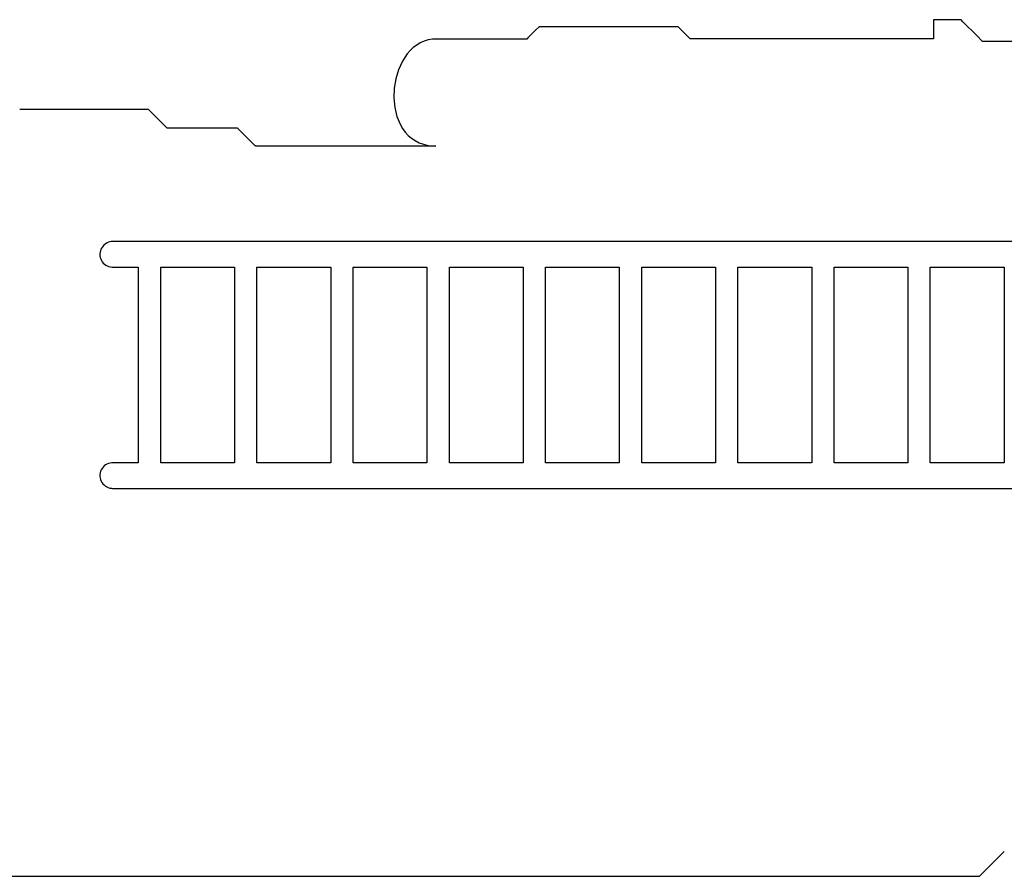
# Model space of a CAD drawing. Extents: x -74.1 to 10.8, y -36.7 to 44.6.
# Tile 57 of 199: x -41.8 to -37.5, y -12.6 to -8.9. Entities that reach past the tile are written whole.
import ezdxf

# ---------------------------------------------------------------- set-up
doc = ezdxf.new("R2010")
doc.units = 0

msp = doc.modelspace()

# ---------------------------------------------------------------- linework, layer by layer
at = {"layer": 'Layer 1', "color": 7, "linetype": 'CONTINUOUS'}
for p, q in [((-37.800293, -8.850257), (-37.800293, -8.850685)), ((-37.800293, -8.850685), (-37.800293, -8.852739)), ((-37.800293, -8.852739), (-37.800293, -8.87298)), ((-37.798727, -8.850205), (-37.800271, -8.850205)), ((-37.789317, -8.850205), (-37.798727, -8.850205)), ((-37.712531, -8.850205), (-37.789317, -8.850205)), ((-37.685132, -8.850205), (-37.712531, -8.850205)), ((-37.682763, -8.850205), (-37.685132, -8.850205)), ((-37.682535, -8.850205), (-37.682763, -8.850205)), ((-37.682479, -8.850205), (-37.682535, -8.850205)), ((-37.681197, -8.85147), (-37.682444, -8.850224)), ((-37.673622, -8.859045), (-37.681197, -8.85147)), ((-37.611872, -8.920795), (-37.673622, -8.859045)), ((-39.522188, -8.894769), (-39.556855, -8.929436)), ((-39.509825, -8.882407), (-39.522188, -8.894769)), ((-39.508758, -8.88134), (-39.509825, -8.882407)), ((-39.508656, -8.881237), (-39.508758, -8.88134)), ((-39.508501, -8.881205), (-39.508623, -8.881205)), ((-39.500552, -8.881205), (-39.508501, -8.881205)), ((-39.452375, -8.881205), (-39.500552, -8.881205)), ((-39.059979, -8.881205), (-39.452375, -8.881205)), ((-38.920143, -8.881205), (-39.059979, -8.881205)), ((-38.908095, -8.881205), (-38.920143, -8.881205)), ((-38.906945, -8.881205), (-38.908095, -8.881205)), ((-38.906667, -8.881205), (-38.906945, -8.881205)), ((-38.906603, -8.881205), (-38.906667, -8.881205)), ((-38.906283, -8.881511), (-38.906554, -8.88124)), ((-38.904992, -8.882801), (-38.906283, -8.881511)), ((-38.892327, -8.895466), (-38.904992, -8.882801)), ((-38.859041, -8.928752), (-38.892327, -8.895466)), ((-37.800293, -8.87298), (-37.800293, -8.926265)), ((-40.023268, -8.950634), (-40.038985, -8.959923)), ((-40.006494, -8.943294), (-40.023268, -8.950634)), ((-39.988684, -8.938055), (-40.006494, -8.943294)), ((-39.969859, -8.935069), (-39.988684, -8.938055)), ((-39.950082, -8.934398), (-39.969859, -8.935069)), ((-39.910712, -8.934398), (-39.950082, -8.934398)), ((-39.767638, -8.934398), (-39.910712, -8.934398)), ((-39.583363, -8.934398), (-39.767638, -8.934398)), ((-39.565861, -8.934398), (-39.583363, -8.934398)), ((-39.562261, -8.934398), (-39.565861, -8.934398)), ((-39.561924, -8.934398), (-39.562261, -8.934398)), ((-39.561841, -8.934398), (-39.561924, -8.934398)), ((-39.561107, -8.933688), (-39.561806, -8.934388)), ((-39.556855, -8.929436), (-39.561107, -8.933688)), ((-38.855359, -8.932435), (-38.859041, -8.928752)), ((-38.855023, -8.93277), (-38.855359, -8.932435)), ((-38.854955, -8.932838), (-38.855023, -8.93277)), ((-38.854762, -8.932847), (-38.854946, -8.932847)), ((-38.853342, -8.932847), (-38.854762, -8.932847)), ((-38.846446, -8.932847), (-38.853342, -8.932847)), ((-38.771093, -8.932847), (-38.846446, -8.932847)), ((-38.09117, -8.932847), (-38.771093, -8.932847)), ((-37.832728, -8.932847), (-38.09117, -8.932847)), ((-37.806462, -8.932847), (-37.832728, -8.932847)), ((-37.800975, -8.932847), (-37.806462, -8.932847)), ((-37.800458, -8.932847), (-37.800975, -8.932847)), ((-37.800331, -8.932847), (-37.800458, -8.932847)), ((-37.800293, -8.926265), (-37.800293, -8.932177)), ((-37.800293, -8.932177), (-37.800293, -8.932719)), ((-37.800293, -8.932719), (-37.800293, -8.932832)), ((-37.589854, -8.942814), (-37.611872, -8.920795)), ((-37.587954, -8.944714), (-37.589854, -8.942814)), ((-37.587772, -8.944896), (-37.587954, -8.944714)), ((-37.587727, -8.94494), (-37.587772, -8.944896)), ((-37.571586, -8.944953), (-37.587697, -8.944953)), ((-37.501855, -8.944953), (-37.571586, -8.944953)), ((-37.461001, -8.944953), (-37.501855, -8.944953)), ((-40.079594, -8.997979), (-40.101011, -9.030325)), ((-40.067169, -8.983748), (-40.079594, -8.997979)), ((-40.053626, -8.971012), (-40.067169, -8.983748)), ((-40.038985, -8.959923), (-40.053626, -8.971012)), ((-40.101011, -9.030325), (-40.117711, -9.066839)), ((-40.117711, -9.066839), (-40.129533, -9.106311)), ((-40.129533, -9.106311), (-40.136312, -9.14753)), ((-40.136312, -9.14753), (-40.137886, -9.189285)), ((-40.137886, -9.189285), (-40.13409, -9.230367)), ((-41.758515, -9.23976), (-41.758619, -9.23976)), ((-41.751211, -9.23976), (-41.758515, -9.23976)), ((-41.706659, -9.23976), (-41.751211, -9.23976)), ((-41.343034, -9.23976), (-41.706659, -9.23976)), ((-41.213264, -9.23976), (-41.343034, -9.23976)), ((-41.202037, -9.23976), (-41.213264, -9.23976)), ((-41.200955, -9.23976), (-41.202037, -9.23976)), ((-41.200688, -9.23976), (-41.200955, -9.23976)), ((-41.200625, -9.23976), (-41.200688, -9.23976)), ((-41.199529, -9.240839), (-41.200592, -9.239776)), ((-41.193067, -9.247301), (-41.199529, -9.240839)), ((-41.140374, -9.299995), (-41.193067, -9.247301)), ((-40.13409, -9.230367), (-40.124763, -9.269564)), ((-40.124763, -9.269564), (-40.10974, -9.305666)), ((-41.121581, -9.318787), (-41.140374, -9.299995)), ((-41.119958, -9.32041), (-41.121581, -9.318787)), ((-41.119803, -9.320565), (-41.119958, -9.32041)), ((-41.119765, -9.320603), (-41.119803, -9.320565)), ((-41.119692, -9.320615), (-41.119753, -9.320615)), ((-41.115668, -9.320615), (-41.119692, -9.320615)), ((-41.091268, -9.320615), (-41.115668, -9.320615)), ((-40.89251, -9.320615), (-41.091268, -9.320615)), ((-40.821673, -9.320615), (-40.89251, -9.320615)), ((-40.815569, -9.320615), (-40.821673, -9.320615)), ((-40.814986, -9.320615), (-40.815569, -9.320615)), ((-40.814845, -9.320615), (-40.814986, -9.320615)), ((-40.814753, -9.320666), (-40.814792, -9.320627)), ((-40.814349, -9.32107), (-40.814753, -9.320666)), ((-40.812424, -9.322995), (-40.814349, -9.32107)), ((-40.79352, -9.341898), (-40.812424, -9.322995)), ((-40.10974, -9.305666), (-40.100042, -9.322178)), ((-40.100042, -9.322178), (-40.088858, -9.337463)), ((-40.088858, -9.337463), (-40.076169, -9.351369)), ((-40.743835, -9.391581), (-40.79352, -9.341898)), ((-40.076169, -9.351369), (-40.061955, -9.363744)), ((-40.061955, -9.363744), (-40.046193, -9.374438)), ((-40.046193, -9.374438), (-40.028865, -9.383299)), ((-40.738338, -9.397078), (-40.743835, -9.391581)), ((-40.737837, -9.397579), (-40.738338, -9.397078)), ((-40.737735, -9.397681), (-40.737837, -9.397579)), ((-40.737586, -9.397693), (-40.737722, -9.397693)), ((-40.736534, -9.397693), (-40.737586, -9.397693)), ((-40.731421, -9.397693), (-40.736534, -9.397693)), ((-40.675532, -9.397693), (-40.731421, -9.397693)), ((-40.171168, -9.397693), (-40.675532, -9.397693)), ((-39.979441, -9.397693), (-40.171168, -9.397693)), ((-40.028865, -9.383299), (-40.00995, -9.390175)), ((-40.00995, -9.390175), (-39.989428, -9.394917)), ((-39.989428, -9.394917), (-39.967277, -9.397371)), ((-39.959952, -9.397693), (-39.979441, -9.397693)), ((-39.967277, -9.397371), (-39.955585, -9.397693)), ((-39.955879, -9.397693), (-39.959952, -9.397693)), ((-39.955495, -9.397693), (-39.955879, -9.397693)), ((-39.955585, -9.397693), (-39.955373, -9.397693)), ((-39.9554, -9.397693), (-39.955495, -9.397693)), ((-41.40898, -9.85111), (-41.410648, -9.85815)), ((-41.406432, -9.844445), (-41.40898, -9.85111)), ((-41.403069, -9.838216), (-41.406432, -9.844445)), ((-41.398954, -9.832487), (-41.403069, -9.838216)), ((-41.394152, -9.827321), (-41.398954, -9.832487)), ((-41.388727, -9.822781), (-41.394152, -9.827321)), ((-41.382742, -9.818928), (-41.388727, -9.822781)), ((-41.376262, -9.815828), (-41.382742, -9.818928)), ((-41.369351, -9.813541), (-41.376262, -9.815828)), ((-41.362072, -9.812132), (-41.369351, -9.813541)), ((-41.354579, -9.811662), (-41.362072, -9.812132)), ((-41.353493, -9.811662), (-41.354579, -9.811662)), ((-41.336522, -9.811662), (-41.353493, -9.811662)), ((-41.081467, -9.811662), (-41.336522, -9.811662)), ((-34.282455, -9.811662), (-41.081467, -9.811662)), ((-41.410648, -9.85815), (-41.411373, -9.8655)), ((-41.411373, -9.8655), (-41.4111, -9.87296)), ((-41.4111, -9.87296), (-41.409855, -9.880149)), ((-41.409855, -9.880149), (-41.407701, -9.886993)), ((-41.407701, -9.886993), (-41.404703, -9.893429)), ((-41.404703, -9.893429), (-41.400924, -9.899394)), ((-41.400924, -9.899394), (-41.396428, -9.904826)), ((-41.396428, -9.904826), (-41.39128, -9.90966)), ((-41.39128, -9.90966), (-41.385543, -9.913834)), ((-41.385543, -9.913834), (-41.379281, -9.917286)), ((-41.379281, -9.917286), (-41.372559, -9.919953)), ((-41.372559, -9.919953), (-41.36544, -9.921771)), ((-41.36544, -9.921771), (-41.357988, -9.922678)), ((-41.357988, -9.922678), (-41.353972, -9.922772)), ((-41.353972, -9.922772), (-41.349702, -9.922772)), ((-41.349702, -9.922772), (-41.257958, -9.922772)), ((-41.257958, -9.922772), (-41.245616, -9.922772)), ((-41.245616, -9.922772), (-41.244779, -9.922772)), ((-41.244779, -9.922772), (-41.244735, -9.922772)), ((-41.244734, -9.922787), (-41.244734, -9.922834)), ((-41.244734, -9.922834), (-41.244734, -9.923029)), ((-41.244734, -9.923029), (-41.244734, -9.925097)), ((-41.244734, -9.925097), (-41.244734, -9.935153)), ((-41.244734, -9.935153), (-41.244734, -10.041475)), ((-41.14751, -10.646449), (-41.14751, -9.922772)), ((-41.147485, -9.922772), (-41.147287, -9.922772)), ((-41.147287, -9.922772), (-41.146311, -9.922772)), ((-41.146311, -9.922772), (-41.142152, -9.922772)), ((-41.142152, -9.922772), (-41.100932, -9.922772)), ((-41.100932, -9.922772), (-40.837718, -9.922772)), ((-40.837718, -9.922772), (-40.828527, -9.922772)), ((-40.828527, -9.922772), (-40.828067, -9.922772)), ((-40.828065, -9.922788), (-40.828065, -9.922837)), ((-40.828065, -9.922837), (-40.828065, -9.923363)), ((-40.828065, -9.923363), (-40.828065, -9.925952)), ((-40.828065, -9.925952), (-40.828065, -9.936981)), ((-40.828065, -9.936981), (-40.828065, -10.046305)), ((-40.730844, -9.923997), (-40.730844, -9.922779)), ((-40.730844, -9.948376), (-40.730844, -9.923997)), ((-40.73082, -9.922772), (-40.730622, -9.922772)), ((-40.730622, -9.922772), (-40.729645, -9.922772)), ((-40.729645, -9.922772), (-40.725487, -9.922772)), ((-40.725487, -9.922772), (-40.684266, -9.922772)), ((-40.684266, -9.922772), (-40.421053, -9.922772)), ((-40.421053, -9.922772), (-40.412548, -9.922772)), ((-40.412548, -9.922772), (-40.4114, -9.922772)), ((-40.411399, -9.922788), (-40.411399, -9.922838)), ((-40.411399, -9.922838), (-40.411399, -9.923364)), ((-40.411399, -9.923364), (-40.411399, -9.925955)), ((-40.411399, -9.925955), (-40.411399, -9.936987)), ((-40.411399, -9.936987), (-40.411399, -10.04632)), ((-40.314179, -10.646449), (-40.314179, -9.922772)), ((-40.314154, -9.922772), (-40.313956, -9.922772)), ((-40.313956, -9.922772), (-40.31298, -9.922772)), ((-40.31298, -9.922772), (-40.308821, -9.922772)), ((-40.308821, -9.922772), (-40.267601, -9.922772)), ((-40.267601, -9.922772), (-40.004388, -9.922772)), ((-40.004388, -9.922772), (-39.995196, -9.922772)), ((-39.995196, -9.922772), (-39.994736, -9.922772)), ((-39.994734, -9.922788), (-39.994734, -9.922837)), ((-39.994734, -9.922837), (-39.994734, -9.923363)), ((-39.994734, -9.923363), (-39.994734, -9.925952)), ((-39.994734, -9.925952), (-39.994734, -9.936981)), ((-39.994734, -9.936981), (-39.994734, -10.046305)), ((-39.89751, -10.646449), (-39.89751, -9.922772)), ((-39.897485, -9.922772), (-39.897287, -9.922772)), ((-39.897287, -9.922772), (-39.896311, -9.922772)), ((-39.896311, -9.922772), (-39.892152, -9.922772)), ((-39.892152, -9.922772), (-39.850932, -9.922772)), ((-39.850932, -9.922772), (-39.587722, -9.922772)), ((-39.587722, -9.922772), (-39.578531, -9.922772)), ((-39.578531, -9.922772), (-39.578071, -9.922772)), ((-39.578069, -9.922788), (-39.578069, -9.922837)), ((-39.578069, -9.922837), (-39.578069, -9.923363)), ((-39.578069, -9.923363), (-39.578069, -9.925952)), ((-39.578069, -9.925952), (-39.578069, -9.936981)), ((-39.578069, -9.936981), (-39.578069, -10.046305)), ((-39.480848, -10.646449), (-39.480848, -9.922772)), ((-39.480823, -9.922772), (-39.480625, -9.922772)), ((-39.480625, -9.922772), (-39.479649, -9.922772)), ((-39.479649, -9.922772), (-39.47549, -9.922772)), ((-39.47549, -9.922772), (-39.43427, -9.922772)), ((-39.43427, -9.922772), (-39.171057, -9.922772)), ((-39.171057, -9.922772), (-39.161865, -9.922772)), ((-39.161865, -9.922772), (-39.161406, -9.922772)), ((-39.161403, -9.922788), (-39.161403, -9.922837)), ((-39.161403, -9.922837), (-39.161403, -9.923363)), ((-39.161403, -9.923363), (-39.161403, -9.925952)), ((-39.161403, -9.925952), (-39.161403, -9.936981)), ((-39.161403, -9.936981), (-39.161403, -10.046305)), ((-39.064183, -10.646449), (-39.064183, -9.922772)), ((-39.064158, -9.922772), (-39.06396, -9.922772)), ((-39.06396, -9.922772), (-39.062984, -9.922772)), ((-39.062984, -9.922772), (-39.058825, -9.922772)), ((-39.058825, -9.922772), (-39.017605, -9.922772)), ((-39.017605, -9.922772), (-38.754392, -9.922772)), ((-38.754392, -9.922772), (-38.7452, -9.922772)), ((-38.7452, -9.922772), (-38.74474, -9.922772)), ((-38.744738, -9.922788), (-38.744738, -9.922837)), ((-38.744738, -9.922837), (-38.744738, -9.923363)), ((-38.744738, -9.923363), (-38.744738, -9.925952)), ((-38.744738, -9.925952), (-38.744738, -9.936981)), ((-38.744738, -9.936981), (-38.744738, -10.046305)), ((-38.647513, -10.646449), (-38.647513, -9.922772)), ((-38.647489, -9.922772), (-38.647291, -9.922772)), ((-38.647291, -9.922772), (-38.646315, -9.922772)), ((-38.646315, -9.922772), (-38.642156, -9.922772)), ((-38.642156, -9.922772), (-38.600935, -9.922772)), ((-38.600935, -9.922772), (-38.337722, -9.922772)), ((-38.337722, -9.922772), (-38.328531, -9.922772)), ((-38.328531, -9.922772), (-38.328071, -9.922772)), ((-38.328069, -9.922788), (-38.328069, -9.922837)), ((-38.328069, -9.922837), (-38.328069, -9.923363)), ((-38.328069, -9.923363), (-38.328069, -9.925952)), ((-38.328069, -9.925952), (-38.328069, -9.936981)), ((-38.328069, -9.936981), (-38.328069, -10.046305)), ((-38.230848, -10.646449), (-38.230848, -9.922772)), ((-38.230823, -9.922772), (-38.230625, -9.922772)), ((-38.230625, -9.922772), (-38.229649, -9.922772)), ((-38.229649, -9.922772), (-38.22549, -9.922772)), ((-38.22549, -9.922772), (-38.18427, -9.922772)), ((-38.18427, -9.922772), (-37.921057, -9.922772)), ((-37.921057, -9.922772), (-37.911865, -9.922772)), ((-37.911865, -9.922772), (-37.911406, -9.922772)), ((-37.911403, -9.922788), (-37.911403, -9.922837)), ((-37.911403, -9.922837), (-37.911403, -9.923363)), ((-37.911403, -9.923363), (-37.911403, -9.925952)), ((-37.911403, -9.925952), (-37.911403, -9.936981)), ((-37.911403, -9.936981), (-37.911403, -10.046305)), ((-37.814183, -10.646449), (-37.814183, -9.922772)), ((-37.814158, -9.922772), (-37.81396, -9.922772)), ((-37.81396, -9.922772), (-37.812984, -9.922772)), ((-37.812984, -9.922772), (-37.808825, -9.922772)), ((-37.808825, -9.922772), (-37.767605, -9.922772)), ((-37.767605, -9.922772), (-37.504392, -9.922772)), ((-37.504392, -9.922772), (-37.4952, -9.922772)), ((-37.4952, -9.922772), (-37.49474, -9.922772)), ((-37.494738, -9.922788), (-37.494738, -9.922837)), ((-37.494738, -9.922837), (-37.494738, -9.923363)), ((-37.494738, -9.923363), (-37.494738, -9.925952)), ((-37.494738, -9.925952), (-37.494738, -9.936981)), ((-37.494738, -9.936981), (-37.494738, -10.046305)), ((-40.730844, -10.646463), (-40.730844, -9.948376)), ((-41.244734, -10.041475), (-41.244734, -10.741855)), ((-40.828065, -10.046305), (-40.828065, -10.744393)), ((-40.411399, -10.04632), (-40.411399, -10.769996)), ((-39.994734, -10.046305), (-39.994734, -10.744393)), ((-39.578069, -10.046305), (-39.578069, -10.744393)), ((-39.161403, -10.046305), (-39.161403, -10.744393)), ((-38.744738, -10.046305), (-38.744738, -10.744393)), ((-38.328069, -10.046305), (-38.328069, -10.744393)), ((-37.911403, -10.046305), (-37.911403, -10.744393)), ((-37.494738, -10.046305), (-37.494738, -10.744393)), ((-41.14751, -10.755781), (-41.14751, -10.646449)), ((-40.730844, -10.755787), (-40.730844, -10.646463)), ((-40.314179, -10.755781), (-40.314179, -10.646449)), ((-39.89751, -10.755781), (-39.89751, -10.646449)), ((-39.480848, -10.755781), (-39.480848, -10.646449)), ((-39.064183, -10.755781), (-39.064183, -10.646449)), ((-38.647513, -10.755781), (-38.647513, -10.646449)), ((-38.230848, -10.755781), (-38.230848, -10.646449)), ((-37.814183, -10.755781), (-37.814183, -10.646449)), ((-41.244734, -10.741855), (-41.244734, -10.768129)), ((-40.828065, -10.744393), (-40.828065, -10.768771)), ((-39.994734, -10.744393), (-39.994734, -10.768771)), ((-39.578069, -10.744393), (-39.578069, -10.768771)), ((-39.161403, -10.744393), (-39.161403, -10.768771)), ((-38.744738, -10.744393), (-38.744738, -10.768771)), ((-38.328069, -10.744393), (-38.328069, -10.768771)), ((-37.911403, -10.744393), (-37.911403, -10.768771)), ((-37.494738, -10.744393), (-37.494738, -10.768771)), ((-41.397525, -10.789144), (-41.401861, -10.794704)), ((-41.392521, -10.784167), (-41.397525, -10.789144)), ((-41.386914, -10.779834), (-41.392521, -10.784167)), ((-41.380768, -10.77621), (-41.386914, -10.779834)), ((-41.374146, -10.773357), (-41.380768, -10.77621)), ((-41.367113, -10.771338), (-41.374146, -10.773357)), ((-41.359732, -10.770216), (-41.367113, -10.771338)), ((-41.351004, -10.769996), (-41.359732, -10.770216)), ((-41.260135, -10.769996), (-41.351004, -10.769996)), ((-41.24634, -10.769996), (-41.260135, -10.769996)), ((-41.245036, -10.769996), (-41.24634, -10.769996)), ((-41.244767, -10.769996), (-41.245036, -10.769996)), ((-41.244734, -10.768129), (-41.244734, -10.769877)), ((-41.244734, -10.769877), (-41.244734, -10.769989)), ((-41.14751, -10.766814), (-41.14751, -10.755781)), ((-41.14751, -10.769405), (-41.14751, -10.766814)), ((-41.14751, -10.769931), (-41.14751, -10.769405)), ((-41.14751, -10.76998), (-41.14751, -10.769931)), ((-41.146361, -10.769996), (-41.147509, -10.769996)), ((-41.137856, -10.769996), (-41.146361, -10.769996)), ((-40.874643, -10.769996), (-41.137856, -10.769996)), ((-40.833422, -10.769996), (-40.874643, -10.769996)), ((-40.829264, -10.769996), (-40.833422, -10.769996)), ((-40.828287, -10.769996), (-40.829264, -10.769996)), ((-40.828089, -10.769996), (-40.828287, -10.769996)), ((-40.828065, -10.768771), (-40.828065, -10.76999)), ((-40.730844, -10.766817), (-40.730844, -10.755787)), ((-40.730844, -10.769406), (-40.730844, -10.766817)), ((-40.730844, -10.769931), (-40.730844, -10.769406)), ((-40.730844, -10.76998), (-40.730844, -10.769931)), ((-40.730382, -10.769996), (-40.730842, -10.769996)), ((-40.72119, -10.769996), (-40.730382, -10.769996)), ((-40.457977, -10.769996), (-40.72119, -10.769996)), ((-40.416757, -10.769996), (-40.457977, -10.769996)), ((-40.412598, -10.769996), (-40.416757, -10.769996)), ((-40.411622, -10.769996), (-40.412598, -10.769996)), ((-40.411424, -10.769996), (-40.411622, -10.769996)), ((-40.314179, -10.766814), (-40.314179, -10.755781)), ((-40.314179, -10.769405), (-40.314179, -10.766814)), ((-40.314179, -10.769931), (-40.314179, -10.769405)), ((-40.314179, -10.76998), (-40.314179, -10.769931)), ((-40.31303, -10.769996), (-40.314179, -10.769996)), ((-40.304525, -10.769996), (-40.31303, -10.769996)), ((-40.041312, -10.769996), (-40.304525, -10.769996)), ((-40.000092, -10.769996), (-40.041312, -10.769996)), ((-39.995933, -10.769996), (-40.000092, -10.769996)), ((-39.994957, -10.769996), (-39.995933, -10.769996)), ((-39.994759, -10.769996), (-39.994957, -10.769996)), ((-39.994734, -10.768771), (-39.994734, -10.76999)), ((-39.89751, -10.766814), (-39.89751, -10.755781)), ((-39.89751, -10.769405), (-39.89751, -10.766814)), ((-39.89751, -10.769931), (-39.89751, -10.769405)), ((-39.89751, -10.76998), (-39.89751, -10.769931)), ((-39.896361, -10.769996), (-39.897509, -10.769996)), ((-39.887856, -10.769996), (-39.896361, -10.769996)), ((-39.624646, -10.769996), (-39.887856, -10.769996)), ((-39.583426, -10.769996), (-39.624646, -10.769996)), ((-39.579267, -10.769996), (-39.583426, -10.769996)), ((-39.578291, -10.769996), (-39.579267, -10.769996)), ((-39.578093, -10.769996), (-39.578291, -10.769996)), ((-39.578069, -10.768771), (-39.578069, -10.76999)), ((-39.480848, -10.766814), (-39.480848, -10.755781)), ((-39.480848, -10.769405), (-39.480848, -10.766814)), ((-39.480848, -10.769931), (-39.480848, -10.769405)), ((-39.480848, -10.76998), (-39.480848, -10.769931)), ((-39.479699, -10.769996), (-39.480848, -10.769996)), ((-39.471194, -10.769996), (-39.479699, -10.769996)), ((-39.207981, -10.769996), (-39.471194, -10.769996)), ((-39.166761, -10.769996), (-39.207981, -10.769996)), ((-39.162602, -10.769996), (-39.166761, -10.769996)), ((-39.161626, -10.769996), (-39.162602, -10.769996)), ((-39.161428, -10.769996), (-39.161626, -10.769996)), ((-39.161403, -10.768771), (-39.161403, -10.76999)), ((-39.064183, -10.766814), (-39.064183, -10.755781)), ((-39.064183, -10.769405), (-39.064183, -10.766814)), ((-39.064183, -10.769931), (-39.064183, -10.769405)), ((-39.064183, -10.76998), (-39.064183, -10.769931)), ((-39.063034, -10.769996), (-39.064182, -10.769996)), ((-39.054529, -10.769996), (-39.063034, -10.769996)), ((-38.791316, -10.769996), (-39.054529, -10.769996)), ((-38.750096, -10.769996), (-38.791316, -10.769996)), ((-38.745937, -10.769996), (-38.750096, -10.769996)), ((-38.74496, -10.769996), (-38.745937, -10.769996)), ((-38.744763, -10.769996), (-38.74496, -10.769996)), ((-38.744738, -10.768771), (-38.744738, -10.76999)), ((-38.647513, -10.766814), (-38.647513, -10.755781)), ((-38.647513, -10.769405), (-38.647513, -10.766814)), ((-38.647513, -10.769931), (-38.647513, -10.769405)), ((-38.647513, -10.76998), (-38.647513, -10.769931)), ((-38.646364, -10.769996), (-38.647513, -10.769996)), ((-38.63786, -10.769996), (-38.646364, -10.769996)), ((-38.374647, -10.769996), (-38.63786, -10.769996)), ((-38.333426, -10.769996), (-38.374647, -10.769996)), ((-38.329267, -10.769996), (-38.333426, -10.769996)), ((-38.328291, -10.769996), (-38.329267, -10.769996)), ((-38.328093, -10.769996), (-38.328291, -10.769996)), ((-38.328069, -10.768771), (-38.328069, -10.76999)), ((-38.230848, -10.766814), (-38.230848, -10.755781)), ((-38.230848, -10.769405), (-38.230848, -10.766814)), ((-38.230848, -10.769931), (-38.230848, -10.769405)), ((-38.230848, -10.76998), (-38.230848, -10.769931)), ((-38.229699, -10.769996), (-38.230848, -10.769996)), ((-38.221194, -10.769996), (-38.229699, -10.769996)), ((-37.957981, -10.769996), (-38.221194, -10.769996)), ((-37.916761, -10.769996), (-37.957981, -10.769996)), ((-37.912602, -10.769996), (-37.916761, -10.769996)), ((-37.911626, -10.769996), (-37.912602, -10.769996)), ((-37.911428, -10.769996), (-37.911626, -10.769996)), ((-37.911403, -10.768771), (-37.911403, -10.76999)), ((-37.814183, -10.766814), (-37.814183, -10.755781)), ((-37.814183, -10.769405), (-37.814183, -10.766814)), ((-37.814183, -10.769931), (-37.814183, -10.769405)), ((-37.814183, -10.76998), (-37.814183, -10.769931)), ((-37.813034, -10.769996), (-37.814182, -10.769996)), ((-37.804529, -10.769996), (-37.813034, -10.769996)), ((-37.541316, -10.769996), (-37.804529, -10.769996)), ((-37.500096, -10.769996), (-37.541316, -10.769996)), ((-37.495937, -10.769996), (-37.500096, -10.769996)), ((-37.49496, -10.769996), (-37.495937, -10.769996)), ((-37.494763, -10.769996), (-37.49496, -10.769996)), ((-37.494738, -10.768771), (-37.494738, -10.76999)), ((-41.411251, -10.821508), (-41.411293, -10.828987)), ((-41.411293, -10.828987), (-41.410345, -10.836271)), ((-41.410225, -10.814248), (-41.411251, -10.821508)), ((-41.408275, -10.807319), (-41.410225, -10.814248)), ((-41.405465, -10.800783), (-41.408275, -10.807319)), ((-41.401861, -10.794704), (-41.405465, -10.800783)), ((-41.410345, -10.836271), (-41.408468, -10.84323)), ((-41.408468, -10.84323), (-41.405727, -10.8498)), ((-41.405727, -10.8498), (-41.402185, -10.855919)), ((-41.402185, -10.855919), (-41.397906, -10.861524)), ((-41.397906, -10.861524), (-41.392955, -10.866552)), ((-41.392955, -10.866552), (-41.387395, -10.870939)), ((-41.387395, -10.870939), (-41.381291, -10.874624)), ((-41.381291, -10.874624), (-41.374705, -10.877542)), ((-41.374705, -10.877542), (-41.367704, -10.879632)), ((-41.367704, -10.879632), (-41.360349, -10.880831)), ((-41.360349, -10.880831), (-41.356559, -10.881076)), ((-41.356559, -10.881076), (-41.354655, -10.881107)), ((-41.354624, -10.881107), (-41.354513, -10.881107)), ((-41.354513, -10.881107), (-41.35405, -10.881107)), ((-41.35405, -10.881107), (-41.352165, -10.881107)), ((-41.352165, -10.881107), (-41.332082, -10.881107)), ((-41.332082, -10.881107), (-41.234465, -10.881107)), ((-41.234465, -10.881107), (-40.202336, -10.881107)), ((-40.202336, -10.881107), (-33.403323, -10.881107)), ((-37.574165, -12.534754), (-37.503715, -12.464305)), ((-37.503715, -12.464305), (-37.495074, -12.455664)), ((-37.495074, -12.455664), (-37.493653, -12.454242)), ((-37.599288, -12.559877), (-37.574165, -12.534754)), ((-41.810073, -12.562319), (-38.129345, -12.562319)), ((-38.129345, -12.562319), (-37.677441, -12.562319)), ((-37.677441, -12.562319), (-37.602882, -12.562319)), ((-37.602882, -12.562319), (-37.601739, -12.562319)), ((-37.601715, -12.562305), (-37.601664, -12.562254)), ((-37.601664, -12.562254), (-37.601456, -12.562046)), ((-37.601456, -12.562046), (-37.599288, -12.559877))]:
    msp.add_line(p, q, dxfattribs=at)

doc.saveas('drawing.dxf')
